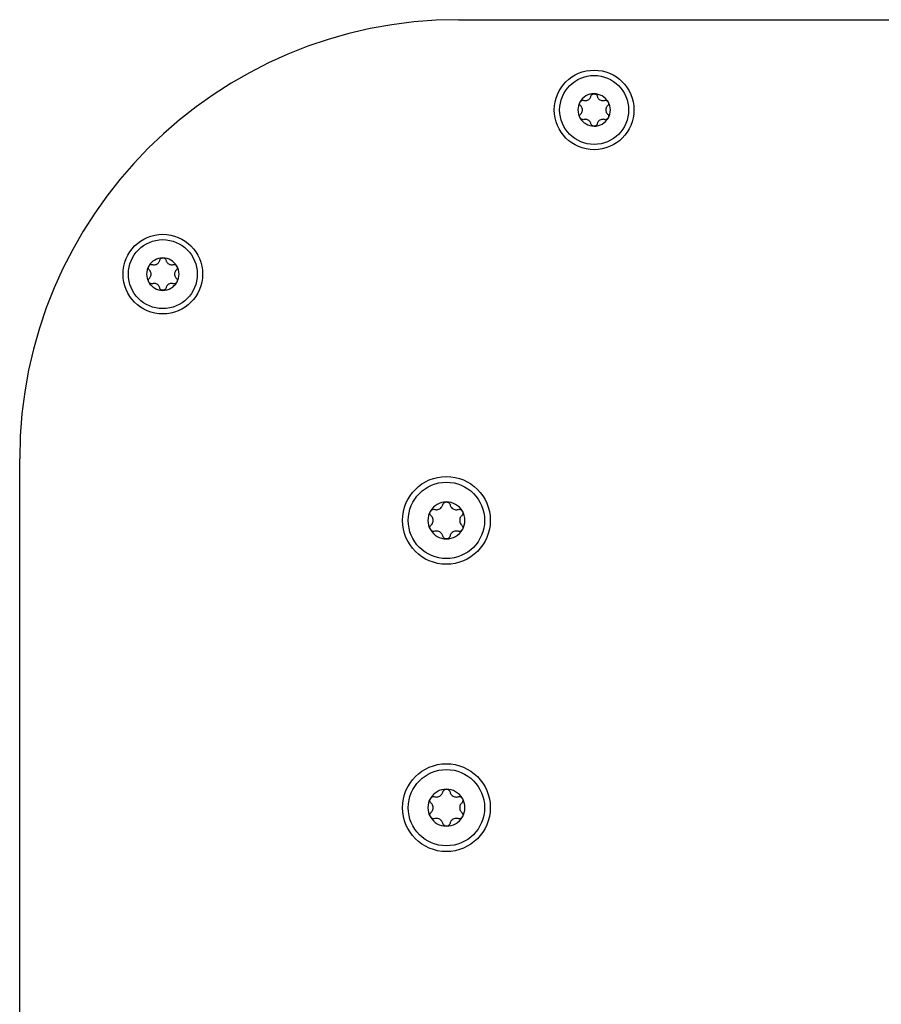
# Model space of a CAD drawing. Extents: x 1107 to 4046, y 937 to 3355.
# Tile 11 of 49: x 2082 to 2187, y 1297 to 1417. Entities that reach past the tile are written whole.
import ezdxf

# ---------------------------------------------------------------- set-up
doc = ezdxf.new("R2010")
doc.units = 0
doc.layers.add('KF_VIDA_L_+_C_TOP', color=7, linetype='CONTINUOUS')

# ---------------------------------------------------------------- blocks, each defined once
blk = doc.blocks.new('KF_VIDA_L_+_C_TOP')
at = {"layer": 'KF_VIDA_L_+_C_TOP'}
for p, q in [((-51.5, 0), (51.5, 0)), ((-105, -311.5), (-105, -53.5))]:
    blk.add_line(p, q, dxfattribs=at)
for centre, radius in [((-35, -11), 4.85), ((-35, -11), 4.2), ((-87.56, -31), 4.85), ((-87.56, -31), 4.2), ((-53, -61), 5.35), ((-53, -61), 4.65), ((-53, -96), 5.35), ((-53, -96), 4.65)]:
    blk.add_circle(centre, radius, dxfattribs=at)
for centre, radius, start, end in [((-51.5, -53.5), 53.5, 90, 180), ((-35, -11), 1.98, 90, 150), ((-35, -11), 1.97, 30, 90), ((-35, -11), 1.98, 150, 210), ((-35, -11), 1.98, 330, 30), ((-35, -11), 1.97, 210, 270), ((-35, -11), 1.98, 270, 330), ((-87.56, -31), 1.98, 90, 150), ((-87.56, -31), 1.97, 30, 90), ((-87.56, -31), 1.98, 150, 210), ((-87.56, -31), 1.98, 330, 30), ((-87.56, -31), 1.97, 210, 270), ((-87.56, -31), 1.98, 270, 330), ((-53, -61), 2.25, 90, 150), ((-53, -61), 2.25, 30, 90), ((-53, -61), 2.25, 150, 210), ((-53, -61), 2.25, 330, 30), ((-53, -61), 2.25, 210, 270), ((-53, -61), 2.25, 270, 330), ((-53, -96), 2.25, 90, 150), ((-53, -96), 2.25, 30, 90), ((-53, -96), 2.25, 150, 210), ((-53, -96), 2.25, 330, 30), ((-53, -96), 2.25, 210, 270), ((-53, -96), 2.25, 270, 330)]:
    blk.add_arc(centre, radius, start, end, dxfattribs=at)
for points, knots in [([(-36.26, -9.83), (-36.2, -9.85), (-36.15, -9.86), (-36.04, -9.86), (-35.97, -9.86), (-35.84, -9.83), (-35.77, -9.8), (-35.65, -9.73), (-35.6, -9.69), (-35.5, -9.59), (-35.46, -9.53), (-35.41, -9.43), (-35.4, -9.38), (-35.38, -9.33)], [0.0316524, 0.0316524, 0.0316524, 0.0316524, 0.0483408, 0.0483408, 0.0683806, 0.0683806, 0.0884204, 0.0884204, 0.1084603, 0.1084603, 0.1285001, 0.1285001, 0.1451885, 0.1451885, 0.1451885, 0.1451885]), ([(-35.38, -9.33), (-35.37, -9.27), (-35.35, -9.22), (-35.28, -9.13), (-35.23, -9.09), (-35.12, -9.04), (-35.06, -9.02), (-35, -9.02)], [0.0210583, 0.0210583, 0.0210583, 0.0210583, 0.03895374, 0.03895374, 0.05689242, 0.05689242, 0.0748311, 0.0748311, 0.0748311, 0.0748311]), ([(-35, -9.02), (-34.94, -9.02), (-34.88, -9.04), (-34.77, -9.09), (-34.72, -9.13), (-34.65, -9.22), (-34.63, -9.27), (-34.62, -9.33)], [0.0748311, 0.0748311, 0.0748311, 0.0748311, 0.09276978, 0.09276978, 0.11070846, 0.11070846, 0.12860391, 0.12860391, 0.12860391, 0.12860391]), ([(-34.62, -9.33), (-34.6, -9.38), (-34.59, -9.43), (-34.54, -9.53), (-34.5, -9.59), (-34.4, -9.69), (-34.35, -9.73), (-34.23, -9.8), (-34.16, -9.83), (-34.03, -9.86), (-33.96, -9.86), (-33.85, -9.86), (-33.8, -9.85), (-33.74, -9.83)], [0.0316524, 0.0316524, 0.0316524, 0.0316524, 0.0483408, 0.0483408, 0.0683806, 0.0683806, 0.0884204, 0.0884204, 0.1084603, 0.1084603, 0.1285001, 0.1285001, 0.1451885, 0.1451885, 0.1451885, 0.1451885]), ([(-36.64, -10.5), (-36.68, -10.46), (-36.71, -10.41), (-36.76, -10.31), (-36.77, -10.25), (-36.76, -10.13), (-36.74, -10.06), (-36.71, -10.01)], [0.02105829, 0.02105829, 0.02105829, 0.02105829, 0.03895374, 0.03895374, 0.05689242, 0.05689242, 0.0748311, 0.0748311, 0.0748311, 0.0748311]), ([(-36.71, -10.01), (-36.68, -9.96), (-36.64, -9.91), (-36.54, -9.85), (-36.48, -9.83), (-36.37, -9.81), (-36.31, -9.82), (-36.26, -9.83)], [0.0748311, 0.0748311, 0.0748311, 0.0748311, 0.09276978, 0.09276978, 0.11070846, 0.11070846, 0.12860391, 0.12860391, 0.12860391, 0.12860391]), ([(-36.64, -11.5), (-36.6, -11.47), (-36.57, -11.43), (-36.5, -11.33), (-36.47, -11.27), (-36.43, -11.14), (-36.42, -11.07), (-36.42, -10.93), (-36.43, -10.86), (-36.47, -10.73), (-36.5, -10.67), (-36.57, -10.57), (-36.6, -10.53), (-36.64, -10.5)], [0.0316524, 0.0316524, 0.0316524, 0.0316524, 0.0483408, 0.0483408, 0.0683806, 0.0683806, 0.0884204, 0.0884204, 0.1084603, 0.1084603, 0.1285001, 0.1285001, 0.1451885, 0.1451885, 0.1451885, 0.1451885]), ([(-33.74, -9.83), (-33.69, -9.82), (-33.63, -9.81), (-33.52, -9.83), (-33.46, -9.85), (-33.36, -9.91), (-33.32, -9.96), (-33.29, -10.01)], [0.02105829, 0.02105829, 0.02105829, 0.02105829, 0.03895374, 0.03895374, 0.05689242, 0.05689242, 0.0748311, 0.0748311, 0.0748311, 0.0748311]), ([(-33.36, -10.5), (-33.4, -10.53), (-33.43, -10.57), (-33.5, -10.67), (-33.53, -10.73), (-33.57, -10.86), (-33.58, -10.93), (-33.58, -11.07), (-33.57, -11.14), (-33.53, -11.27), (-33.5, -11.33), (-33.43, -11.43), (-33.4, -11.47), (-33.36, -11.5)], [0.0316524, 0.0316524, 0.0316524, 0.0316524, 0.0483408, 0.0483408, 0.0683806, 0.0683806, 0.0884204, 0.0884204, 0.1084603, 0.1084603, 0.1285001, 0.1285001, 0.1451885, 0.1451885, 0.1451885, 0.1451885]), ([(-33.29, -10.01), (-33.26, -10.06), (-33.24, -10.13), (-33.23, -10.25), (-33.24, -10.31), (-33.29, -10.41), (-33.32, -10.46), (-33.36, -10.5)], [0.0748311, 0.0748311, 0.0748311, 0.0748311, 0.09276978, 0.09276978, 0.11070846, 0.11070846, 0.12860391, 0.12860391, 0.12860391, 0.12860391]), ([(-36.71, -11.99), (-36.74, -11.94), (-36.76, -11.87), (-36.77, -11.75), (-36.76, -11.69), (-36.71, -11.59), (-36.68, -11.54), (-36.64, -11.5)], [0.0748311, 0.0748311, 0.0748311, 0.0748311, 0.09276978, 0.09276978, 0.11070846, 0.11070846, 0.12860391, 0.12860391, 0.12860391, 0.12860391]), ([(-36.26, -12.17), (-36.31, -12.18), (-36.37, -12.19), (-36.48, -12.17), (-36.54, -12.15), (-36.64, -12.09), (-36.68, -12.04), (-36.71, -11.99)], [0.02105829, 0.02105829, 0.02105829, 0.02105829, 0.03895374, 0.03895374, 0.05689242, 0.05689242, 0.0748311, 0.0748311, 0.0748311, 0.0748311]), ([(-33.29, -11.99), (-33.32, -12.04), (-33.36, -12.09), (-33.46, -12.15), (-33.52, -12.17), (-33.63, -12.19), (-33.69, -12.18), (-33.74, -12.17)], [0.0748311, 0.0748311, 0.0748311, 0.0748311, 0.09276978, 0.09276978, 0.11070846, 0.11070846, 0.12860391, 0.12860391, 0.12860391, 0.12860391]), ([(-33.36, -11.5), (-33.32, -11.54), (-33.29, -11.59), (-33.24, -11.69), (-33.23, -11.75), (-33.24, -11.87), (-33.26, -11.94), (-33.29, -11.99)], [0.02105829, 0.02105829, 0.02105829, 0.02105829, 0.03895374, 0.03895374, 0.05689242, 0.05689242, 0.0748311, 0.0748311, 0.0748311, 0.0748311]), ([(-35.38, -12.67), (-35.4, -12.62), (-35.41, -12.57), (-35.46, -12.47), (-35.5, -12.41), (-35.6, -12.31), (-35.65, -12.27), (-35.77, -12.2), (-35.84, -12.17), (-35.97, -12.14), (-36.04, -12.14), (-36.15, -12.14), (-36.2, -12.15), (-36.26, -12.17)], [0.0316524, 0.0316524, 0.0316524, 0.0316524, 0.0483408, 0.0483408, 0.0683806, 0.0683806, 0.0884204, 0.0884204, 0.1084603, 0.1084603, 0.1285001, 0.1285001, 0.1451885, 0.1451885, 0.1451885, 0.1451885]), ([(-35, -12.97), (-35.06, -12.97), (-35.12, -12.96), (-35.23, -12.91), (-35.28, -12.87), (-35.35, -12.78), (-35.37, -12.73), (-35.38, -12.67)], [0.0748311, 0.0748311, 0.0748311, 0.0748311, 0.09276978, 0.09276978, 0.11070846, 0.11070846, 0.12860391, 0.12860391, 0.12860391, 0.12860391]), ([(-34.62, -12.67), (-34.63, -12.73), (-34.65, -12.78), (-34.72, -12.87), (-34.77, -12.91), (-34.88, -12.96), (-34.94, -12.97), (-35, -12.97)], [0.02105829, 0.02105829, 0.02105829, 0.02105829, 0.03895374, 0.03895374, 0.05689242, 0.05689242, 0.0748311, 0.0748311, 0.0748311, 0.0748311]), ([(-33.74, -12.17), (-33.8, -12.15), (-33.85, -12.14), (-33.96, -12.14), (-34.03, -12.14), (-34.16, -12.17), (-34.23, -12.2), (-34.35, -12.27), (-34.4, -12.31), (-34.5, -12.41), (-34.54, -12.47), (-34.59, -12.57), (-34.6, -12.62), (-34.62, -12.67)], [0.0316524, 0.0316524, 0.0316524, 0.0316524, 0.0483408, 0.0483408, 0.0683806, 0.0683806, 0.0884204, 0.0884204, 0.1084603, 0.1084603, 0.1285001, 0.1285001, 0.1451885, 0.1451885, 0.1451885, 0.1451885]), ([(-89.27, -30.01), (-89.24, -29.96), (-89.19, -29.91), (-89.09, -29.85), (-89.03, -29.83), (-88.92, -29.81), (-88.86, -29.82), (-88.81, -29.83)], [0.0748311, 0.0748311, 0.0748311, 0.0748311, 0.09276978, 0.09276978, 0.11070846, 0.11070846, 0.12860391, 0.12860391, 0.12860391, 0.12860391]), ([(-88.81, -29.83), (-88.76, -29.85), (-88.71, -29.86), (-88.6, -29.86), (-88.53, -29.86), (-88.39, -29.83), (-88.32, -29.8), (-88.21, -29.73), (-88.15, -29.69), (-88.06, -29.59), (-88.02, -29.53), (-87.97, -29.43), (-87.95, -29.38), (-87.94, -29.33)], [0.0316524, 0.0316524, 0.0316524, 0.0316524, 0.0483408, 0.0483408, 0.0683806, 0.0683806, 0.0884204, 0.0884204, 0.1084603, 0.1084603, 0.1285001, 0.1285001, 0.1451885, 0.1451885, 0.1451885, 0.1451885]), ([(-87.94, -29.33), (-87.93, -29.27), (-87.9, -29.22), (-87.83, -29.13), (-87.79, -29.09), (-87.68, -29.04), (-87.62, -29.02), (-87.56, -29.02)], [0.0210583, 0.0210583, 0.0210583, 0.0210583, 0.03895374, 0.03895374, 0.05689242, 0.05689242, 0.0748311, 0.0748311, 0.0748311, 0.0748311]), ([(-87.56, -29.02), (-87.5, -29.02), (-87.43, -29.04), (-87.32, -29.09), (-87.28, -29.13), (-87.21, -29.22), (-87.18, -29.27), (-87.17, -29.33)], [0.0748311, 0.0748311, 0.0748311, 0.0748311, 0.09276978, 0.09276978, 0.11070846, 0.11070846, 0.12860391, 0.12860391, 0.12860391, 0.12860391]), ([(-87.17, -29.33), (-87.16, -29.38), (-87.14, -29.43), (-87.09, -29.53), (-87.05, -29.59), (-86.96, -29.69), (-86.9, -29.73), (-86.79, -29.8), (-86.72, -29.83), (-86.58, -29.86), (-86.52, -29.86), (-86.4, -29.86), (-86.35, -29.85), (-86.3, -29.83)], [0.0316524, 0.0316524, 0.0316524, 0.0316524, 0.0483408, 0.0483408, 0.0683806, 0.0683806, 0.0884204, 0.0884204, 0.1084603, 0.1084603, 0.1285001, 0.1285001, 0.1451885, 0.1451885, 0.1451885, 0.1451885]), ([(-86.3, -29.83), (-86.25, -29.82), (-86.19, -29.81), (-86.08, -29.83), (-86.02, -29.85), (-85.92, -29.91), (-85.88, -29.96), (-85.85, -30.01)], [0.02105829, 0.02105829, 0.02105829, 0.02105829, 0.03895374, 0.03895374, 0.05689242, 0.05689242, 0.0748311, 0.0748311, 0.0748311, 0.0748311]), ([(-89.19, -30.5), (-89.24, -30.46), (-89.27, -30.41), (-89.31, -30.31), (-89.32, -30.25), (-89.31, -30.13), (-89.3, -30.06), (-89.27, -30.01)], [0.02105829, 0.02105829, 0.02105829, 0.02105829, 0.03895374, 0.03895374, 0.05689242, 0.05689242, 0.0748311, 0.0748311, 0.0748311, 0.0748311]), ([(-89.19, -31.5), (-89.16, -31.47), (-89.12, -31.43), (-89.06, -31.33), (-89.03, -31.27), (-88.99, -31.14), (-88.98, -31.07), (-88.98, -30.93), (-88.99, -30.86), (-89.03, -30.73), (-89.06, -30.67), (-89.12, -30.57), (-89.16, -30.53), (-89.19, -30.5)], [0.0316524, 0.0316524, 0.0316524, 0.0316524, 0.0483408, 0.0483408, 0.0683806, 0.0683806, 0.0884204, 0.0884204, 0.1084603, 0.1084603, 0.1285001, 0.1285001, 0.1451885, 0.1451885, 0.1451885, 0.1451885]), ([(-85.92, -30.5), (-85.95, -30.53), (-85.99, -30.57), (-86.05, -30.67), (-86.08, -30.73), (-86.12, -30.86), (-86.13, -30.93), (-86.13, -31.07), (-86.12, -31.14), (-86.08, -31.27), (-86.05, -31.33), (-85.99, -31.43), (-85.95, -31.47), (-85.92, -31.5)], [0.0316524, 0.0316524, 0.0316524, 0.0316524, 0.0483408, 0.0483408, 0.0683806, 0.0683806, 0.0884204, 0.0884204, 0.1084603, 0.1084603, 0.1285001, 0.1285001, 0.1451885, 0.1451885, 0.1451885, 0.1451885]), ([(-85.85, -30.01), (-85.82, -30.06), (-85.8, -30.13), (-85.79, -30.25), (-85.8, -30.31), (-85.84, -30.41), (-85.88, -30.46), (-85.92, -30.5)], [0.0748311, 0.0748311, 0.0748311, 0.0748311, 0.09276978, 0.09276978, 0.11070846, 0.11070846, 0.12860391, 0.12860391, 0.12860391, 0.12860391]), ([(-89.27, -31.99), (-89.3, -31.94), (-89.31, -31.87), (-89.32, -31.75), (-89.31, -31.69), (-89.27, -31.59), (-89.24, -31.54), (-89.19, -31.5)], [0.0748311, 0.0748311, 0.0748311, 0.0748311, 0.09276978, 0.09276978, 0.11070846, 0.11070846, 0.12860391, 0.12860391, 0.12860391, 0.12860391]), ([(-88.81, -32.17), (-88.86, -32.18), (-88.92, -32.19), (-89.03, -32.17), (-89.09, -32.15), (-89.19, -32.09), (-89.24, -32.04), (-89.27, -31.99)], [0.02105829, 0.02105829, 0.02105829, 0.02105829, 0.03895374, 0.03895374, 0.05689242, 0.05689242, 0.0748311, 0.0748311, 0.0748311, 0.0748311]), ([(-87.94, -32.67), (-87.95, -32.62), (-87.97, -32.57), (-88.02, -32.47), (-88.06, -32.41), (-88.15, -32.31), (-88.21, -32.27), (-88.32, -32.2), (-88.39, -32.17), (-88.53, -32.14), (-88.6, -32.14), (-88.71, -32.14), (-88.76, -32.15), (-88.81, -32.17)], [0.0316524, 0.0316524, 0.0316524, 0.0316524, 0.0483408, 0.0483408, 0.0683806, 0.0683806, 0.0884204, 0.0884204, 0.1084603, 0.1084603, 0.1285001, 0.1285001, 0.1451885, 0.1451885, 0.1451885, 0.1451885]), ([(-86.3, -32.17), (-86.35, -32.15), (-86.4, -32.14), (-86.52, -32.14), (-86.58, -32.14), (-86.72, -32.17), (-86.79, -32.2), (-86.9, -32.27), (-86.96, -32.31), (-87.05, -32.41), (-87.09, -32.47), (-87.14, -32.57), (-87.16, -32.62), (-87.17, -32.67)], [0.0316524, 0.0316524, 0.0316524, 0.0316524, 0.0483408, 0.0483408, 0.0683806, 0.0683806, 0.0884204, 0.0884204, 0.1084603, 0.1084603, 0.1285001, 0.1285001, 0.1451885, 0.1451885, 0.1451885, 0.1451885]), ([(-85.85, -31.99), (-85.88, -32.04), (-85.92, -32.09), (-86.02, -32.15), (-86.08, -32.17), (-86.19, -32.19), (-86.25, -32.18), (-86.3, -32.17)], [0.0748311, 0.0748311, 0.0748311, 0.0748311, 0.09276978, 0.09276978, 0.11070846, 0.11070846, 0.12860391, 0.12860391, 0.12860391, 0.12860391]), ([(-85.92, -31.5), (-85.88, -31.54), (-85.84, -31.59), (-85.8, -31.69), (-85.79, -31.75), (-85.8, -31.87), (-85.82, -31.94), (-85.85, -31.99)], [0.02105829, 0.02105829, 0.02105829, 0.02105829, 0.03895374, 0.03895374, 0.05689242, 0.05689242, 0.0748311, 0.0748311, 0.0748311, 0.0748311]), ([(-87.56, -32.97), (-87.62, -32.97), (-87.68, -32.96), (-87.79, -32.91), (-87.83, -32.87), (-87.9, -32.78), (-87.93, -32.73), (-87.94, -32.67)], [0.0748311, 0.0748311, 0.0748311, 0.0748311, 0.09276978, 0.09276978, 0.11070846, 0.11070846, 0.12860391, 0.12860391, 0.12860391, 0.12860391]), ([(-87.17, -32.67), (-87.18, -32.73), (-87.21, -32.78), (-87.28, -32.87), (-87.32, -32.91), (-87.43, -32.96), (-87.5, -32.97), (-87.56, -32.97)], [0.02105829, 0.02105829, 0.02105829, 0.02105829, 0.03895374, 0.03895374, 0.05689242, 0.05689242, 0.0748311, 0.0748311, 0.0748311, 0.0748311]), ([(-53.44, -59.1), (-53.42, -59.03), (-53.39, -58.97), (-53.32, -58.87), (-53.26, -58.83), (-53.14, -58.77), (-53.07, -58.75), (-53, -58.75)], [0.02399046, 0.02399046, 0.02399046, 0.02399046, 0.04437768, 0.04437768, 0.06481415, 0.06481415, 0.08525062, 0.08525062, 0.08525062, 0.08525062]), ([(-53, -58.75), (-52.93, -58.75), (-52.86, -58.77), (-52.74, -58.83), (-52.68, -58.87), (-52.61, -58.97), (-52.58, -59.03), (-52.56, -59.1)], [0.08525062, 0.08525062, 0.08525062, 0.08525062, 0.10568709, 0.10568709, 0.12612356, 0.12612356, 0.14651078, 0.14651078, 0.14651078, 0.14651078]), ([(-54.87, -60.43), (-54.91, -60.38), (-54.95, -60.33), (-55, -60.21), (-55.01, -60.14), (-55, -60), (-54.98, -59.93), (-54.95, -59.87)], [0.02399046, 0.02399046, 0.02399046, 0.02399046, 0.04437768, 0.04437768, 0.06481415, 0.06481415, 0.08525062, 0.08525062, 0.08525062, 0.08525062]), ([(-54.95, -59.87), (-54.91, -59.82), (-54.86, -59.76), (-54.75, -59.69), (-54.68, -59.66), (-54.56, -59.65), (-54.49, -59.65), (-54.43, -59.67)], [0.08525062, 0.08525062, 0.08525062, 0.08525062, 0.10568709, 0.10568709, 0.12612356, 0.12612356, 0.14651078, 0.14651078, 0.14651078, 0.14651078]), ([(-54.43, -59.67), (-54.37, -59.69), (-54.31, -59.7), (-54.18, -59.7), (-54.11, -59.7), (-53.95, -59.66), (-53.88, -59.63), (-53.74, -59.56), (-53.68, -59.51), (-53.57, -59.39), (-53.53, -59.33), (-53.47, -59.21), (-53.45, -59.15), (-53.44, -59.1)], [0.0360597, 0.0360597, 0.0360597, 0.0360597, 0.0550718, 0.0550718, 0.077902, 0.077902, 0.1007321, 0.1007321, 0.1235623, 0.1235623, 0.1463925, 0.1463925, 0.1654046, 0.1654046, 0.1654046, 0.1654046]), ([(-52.56, -59.1), (-52.55, -59.15), (-52.53, -59.21), (-52.47, -59.33), (-52.43, -59.39), (-52.32, -59.51), (-52.26, -59.56), (-52.12, -59.63), (-52.05, -59.66), (-51.89, -59.7), (-51.82, -59.7), (-51.69, -59.7), (-51.63, -59.69), (-51.57, -59.67)], [0.0360597, 0.0360597, 0.0360597, 0.0360597, 0.0550718, 0.0550718, 0.077902, 0.077902, 0.1007321, 0.1007321, 0.1235623, 0.1235623, 0.1463925, 0.1463925, 0.1654046, 0.1654046, 0.1654046, 0.1654046]), ([(-51.57, -59.67), (-51.51, -59.65), (-51.44, -59.65), (-51.32, -59.66), (-51.25, -59.69), (-51.14, -59.76), (-51.09, -59.82), (-51.05, -59.87)], [0.02399046, 0.02399046, 0.02399046, 0.02399046, 0.04437768, 0.04437768, 0.06481415, 0.06481415, 0.08525062, 0.08525062, 0.08525062, 0.08525062]), ([(-51.05, -59.87), (-51.02, -59.93), (-51, -60), (-50.99, -60.14), (-51, -60.21), (-51.05, -60.33), (-51.09, -60.38), (-51.13, -60.43)], [0.08525062, 0.08525062, 0.08525062, 0.08525062, 0.10568709, 0.10568709, 0.12612356, 0.12612356, 0.14651078, 0.14651078, 0.14651078, 0.14651078]), ([(-54.87, -61.57), (-54.82, -61.53), (-54.79, -61.49), (-54.71, -61.38), (-54.68, -61.31), (-54.63, -61.16), (-54.62, -61.08), (-54.62, -60.92), (-54.63, -60.84), (-54.68, -60.69), (-54.71, -60.62), (-54.79, -60.51), (-54.82, -60.47), (-54.87, -60.43)], [0.0360597, 0.0360597, 0.0360597, 0.0360597, 0.0550718, 0.0550718, 0.077902, 0.077902, 0.1007321, 0.1007321, 0.1235623, 0.1235623, 0.1463925, 0.1463925, 0.1654046, 0.1654046, 0.1654046, 0.1654046]), ([(-51.13, -60.43), (-51.18, -60.47), (-51.21, -60.51), (-51.29, -60.62), (-51.32, -60.69), (-51.37, -60.84), (-51.38, -60.92), (-51.38, -61.08), (-51.37, -61.16), (-51.32, -61.31), (-51.29, -61.38), (-51.21, -61.49), (-51.18, -61.53), (-51.13, -61.57)], [0.0360597, 0.0360597, 0.0360597, 0.0360597, 0.0550718, 0.0550718, 0.077902, 0.077902, 0.1007321, 0.1007321, 0.1235623, 0.1235623, 0.1463925, 0.1463925, 0.1654046, 0.1654046, 0.1654046, 0.1654046]), ([(-54.95, -62.12), (-54.98, -62.07), (-55, -62), (-55.01, -61.86), (-55, -61.79), (-54.95, -61.67), (-54.91, -61.62), (-54.87, -61.57)], [0.08525062, 0.08525062, 0.08525062, 0.08525062, 0.10568709, 0.10568709, 0.12612356, 0.12612356, 0.14651078, 0.14651078, 0.14651078, 0.14651078]), ([(-54.43, -62.33), (-54.49, -62.35), (-54.56, -62.35), (-54.68, -62.34), (-54.75, -62.31), (-54.86, -62.24), (-54.91, -62.18), (-54.95, -62.12)], [0.02399046, 0.02399046, 0.02399046, 0.02399046, 0.04437768, 0.04437768, 0.06481415, 0.06481415, 0.08525062, 0.08525062, 0.08525062, 0.08525062]), ([(-53.44, -62.9), (-53.45, -62.85), (-53.47, -62.79), (-53.53, -62.67), (-53.57, -62.61), (-53.68, -62.49), (-53.74, -62.44), (-53.88, -62.37), (-53.95, -62.34), (-54.11, -62.3), (-54.18, -62.3), (-54.31, -62.3), (-54.37, -62.31), (-54.43, -62.33)], [0.0360597, 0.0360597, 0.0360597, 0.0360597, 0.0550718, 0.0550718, 0.077902, 0.077902, 0.1007321, 0.1007321, 0.1235623, 0.1235623, 0.1463925, 0.1463925, 0.1654046, 0.1654046, 0.1654046, 0.1654046]), ([(-51.57, -62.33), (-51.63, -62.31), (-51.69, -62.3), (-51.82, -62.3), (-51.89, -62.3), (-52.05, -62.34), (-52.12, -62.37), (-52.26, -62.44), (-52.32, -62.49), (-52.43, -62.61), (-52.47, -62.67), (-52.53, -62.79), (-52.55, -62.85), (-52.56, -62.9)], [0.0360597, 0.0360597, 0.0360597, 0.0360597, 0.0550718, 0.0550718, 0.077902, 0.077902, 0.1007321, 0.1007321, 0.1235623, 0.1235623, 0.1463925, 0.1463925, 0.1654046, 0.1654046, 0.1654046, 0.1654046]), ([(-51.05, -62.12), (-51.09, -62.18), (-51.14, -62.24), (-51.25, -62.31), (-51.32, -62.34), (-51.44, -62.35), (-51.51, -62.35), (-51.57, -62.33)], [0.08525062, 0.08525062, 0.08525062, 0.08525062, 0.10568709, 0.10568709, 0.12612356, 0.12612356, 0.14651078, 0.14651078, 0.14651078, 0.14651078]), ([(-51.13, -61.57), (-51.09, -61.62), (-51.05, -61.67), (-51, -61.79), (-50.99, -61.86), (-51, -62), (-51.02, -62.07), (-51.05, -62.12)], [0.02399046, 0.02399046, 0.02399046, 0.02399046, 0.04437768, 0.04437768, 0.06481415, 0.06481415, 0.08525062, 0.08525062, 0.08525062, 0.08525062]), ([(-53, -63.25), (-53.07, -63.25), (-53.14, -63.23), (-53.26, -63.17), (-53.32, -63.13), (-53.39, -63.03), (-53.42, -62.97), (-53.44, -62.9)], [0.08525062, 0.08525062, 0.08525062, 0.08525062, 0.10568709, 0.10568709, 0.12612356, 0.12612356, 0.14651078, 0.14651078, 0.14651078, 0.14651078]), ([(-52.56, -62.9), (-52.58, -62.97), (-52.61, -63.03), (-52.68, -63.13), (-52.74, -63.17), (-52.86, -63.23), (-52.93, -63.25), (-53, -63.25)], [0.02399046, 0.02399046, 0.02399046, 0.02399046, 0.04437768, 0.04437768, 0.06481415, 0.06481415, 0.08525062, 0.08525062, 0.08525062, 0.08525062]), ([(-54.95, -94.87), (-54.91, -94.82), (-54.86, -94.76), (-54.75, -94.69), (-54.68, -94.66), (-54.56, -94.65), (-54.49, -94.65), (-54.43, -94.67)], [0.08525062, 0.08525062, 0.08525062, 0.08525062, 0.10568709, 0.10568709, 0.12612356, 0.12612356, 0.14651078, 0.14651078, 0.14651078, 0.14651078]), ([(-54.43, -94.67), (-54.37, -94.69), (-54.31, -94.7), (-54.18, -94.7), (-54.11, -94.7), (-53.95, -94.66), (-53.88, -94.63), (-53.74, -94.56), (-53.68, -94.51), (-53.57, -94.39), (-53.53, -94.33), (-53.47, -94.21), (-53.45, -94.15), (-53.44, -94.1)], [0.0360597, 0.0360597, 0.0360597, 0.0360597, 0.0550718, 0.0550718, 0.077902, 0.077902, 0.1007321, 0.1007321, 0.1235623, 0.1235623, 0.1463925, 0.1463925, 0.1654046, 0.1654046, 0.1654046, 0.1654046]), ([(-53.44, -94.1), (-53.42, -94.03), (-53.39, -93.97), (-53.32, -93.87), (-53.26, -93.83), (-53.14, -93.77), (-53.07, -93.75), (-53, -93.75)], [0.02399046, 0.02399046, 0.02399046, 0.02399046, 0.04437768, 0.04437768, 0.06481415, 0.06481415, 0.08525062, 0.08525062, 0.08525062, 0.08525062]), ([(-53, -93.75), (-52.93, -93.75), (-52.86, -93.77), (-52.74, -93.83), (-52.68, -93.87), (-52.61, -93.97), (-52.58, -94.03), (-52.56, -94.1)], [0.08525062, 0.08525062, 0.08525062, 0.08525062, 0.10568709, 0.10568709, 0.12612356, 0.12612356, 0.14651078, 0.14651078, 0.14651078, 0.14651078]), ([(-52.56, -94.1), (-52.55, -94.15), (-52.53, -94.21), (-52.47, -94.33), (-52.43, -94.39), (-52.32, -94.51), (-52.26, -94.56), (-52.12, -94.63), (-52.05, -94.66), (-51.89, -94.7), (-51.82, -94.7), (-51.69, -94.7), (-51.63, -94.69), (-51.57, -94.67)], [0.0360597, 0.0360597, 0.0360597, 0.0360597, 0.0550718, 0.0550718, 0.077902, 0.077902, 0.1007321, 0.1007321, 0.1235623, 0.1235623, 0.1463925, 0.1463925, 0.1654046, 0.1654046, 0.1654046, 0.1654046]), ([(-51.57, -94.67), (-51.51, -94.65), (-51.44, -94.65), (-51.32, -94.66), (-51.25, -94.69), (-51.14, -94.76), (-51.09, -94.82), (-51.05, -94.87)], [0.02399046, 0.02399046, 0.02399046, 0.02399046, 0.04437768, 0.04437768, 0.06481415, 0.06481415, 0.08525062, 0.08525062, 0.08525062, 0.08525062]), ([(-54.87, -95.43), (-54.91, -95.38), (-54.95, -95.33), (-55, -95.21), (-55.01, -95.14), (-55, -95), (-54.98, -94.93), (-54.95, -94.87)], [0.02399046, 0.02399046, 0.02399046, 0.02399046, 0.04437768, 0.04437768, 0.06481415, 0.06481415, 0.08525062, 0.08525062, 0.08525062, 0.08525062]), ([(-54.87, -96.57), (-54.82, -96.53), (-54.79, -96.49), (-54.71, -96.38), (-54.68, -96.31), (-54.63, -96.16), (-54.62, -96.08), (-54.62, -95.92), (-54.63, -95.84), (-54.68, -95.69), (-54.71, -95.62), (-54.79, -95.51), (-54.82, -95.47), (-54.87, -95.43)], [0.0360597, 0.0360597, 0.0360597, 0.0360597, 0.0550718, 0.0550718, 0.077902, 0.077902, 0.1007321, 0.1007321, 0.1235623, 0.1235623, 0.1463925, 0.1463925, 0.1654046, 0.1654046, 0.1654046, 0.1654046]), ([(-51.13, -95.43), (-51.18, -95.47), (-51.21, -95.51), (-51.29, -95.62), (-51.32, -95.69), (-51.37, -95.84), (-51.38, -95.92), (-51.38, -96.08), (-51.37, -96.16), (-51.32, -96.31), (-51.29, -96.38), (-51.21, -96.49), (-51.18, -96.53), (-51.13, -96.57)], [0.0360597, 0.0360597, 0.0360597, 0.0360597, 0.0550718, 0.0550718, 0.077902, 0.077902, 0.1007321, 0.1007321, 0.1235623, 0.1235623, 0.1463925, 0.1463925, 0.1654046, 0.1654046, 0.1654046, 0.1654046]), ([(-51.05, -94.87), (-51.02, -94.93), (-51, -95), (-50.99, -95.14), (-51, -95.21), (-51.05, -95.33), (-51.09, -95.38), (-51.13, -95.43)], [0.08525062, 0.08525062, 0.08525062, 0.08525062, 0.10568709, 0.10568709, 0.12612356, 0.12612356, 0.14651078, 0.14651078, 0.14651078, 0.14651078]), ([(-54.95, -97.12), (-54.98, -97.07), (-55, -97), (-55.01, -96.86), (-55, -96.79), (-54.95, -96.67), (-54.91, -96.62), (-54.87, -96.57)], [0.08525062, 0.08525062, 0.08525062, 0.08525062, 0.10568709, 0.10568709, 0.12612356, 0.12612356, 0.14651078, 0.14651078, 0.14651078, 0.14651078]), ([(-54.43, -97.33), (-54.49, -97.35), (-54.56, -97.35), (-54.68, -97.34), (-54.75, -97.31), (-54.86, -97.24), (-54.91, -97.18), (-54.95, -97.12)], [0.02399046, 0.02399046, 0.02399046, 0.02399046, 0.04437768, 0.04437768, 0.06481415, 0.06481415, 0.08525062, 0.08525062, 0.08525062, 0.08525062]), ([(-51.05, -97.12), (-51.09, -97.18), (-51.14, -97.24), (-51.25, -97.31), (-51.32, -97.34), (-51.44, -97.35), (-51.51, -97.35), (-51.57, -97.33)], [0.08525062, 0.08525062, 0.08525062, 0.08525062, 0.10568709, 0.10568709, 0.12612356, 0.12612356, 0.14651078, 0.14651078, 0.14651078, 0.14651078]), ([(-51.13, -96.57), (-51.09, -96.62), (-51.05, -96.67), (-51, -96.79), (-50.99, -96.86), (-51, -97), (-51.02, -97.07), (-51.05, -97.12)], [0.02399046, 0.02399046, 0.02399046, 0.02399046, 0.04437768, 0.04437768, 0.06481415, 0.06481415, 0.08525062, 0.08525062, 0.08525062, 0.08525062]), ([(-53.44, -97.9), (-53.45, -97.85), (-53.47, -97.79), (-53.53, -97.67), (-53.57, -97.61), (-53.68, -97.49), (-53.74, -97.44), (-53.88, -97.37), (-53.95, -97.34), (-54.11, -97.3), (-54.18, -97.3), (-54.31, -97.3), (-54.37, -97.31), (-54.43, -97.33)], [0.0360597, 0.0360597, 0.0360597, 0.0360597, 0.0550718, 0.0550718, 0.077902, 0.077902, 0.1007321, 0.1007321, 0.1235623, 0.1235623, 0.1463925, 0.1463925, 0.1654046, 0.1654046, 0.1654046, 0.1654046]), ([(-53, -98.25), (-53.07, -98.25), (-53.14, -98.23), (-53.26, -98.17), (-53.32, -98.13), (-53.39, -98.03), (-53.42, -97.97), (-53.44, -97.9)], [0.08525062, 0.08525062, 0.08525062, 0.08525062, 0.10568709, 0.10568709, 0.12612356, 0.12612356, 0.14651078, 0.14651078, 0.14651078, 0.14651078]), ([(-52.56, -97.9), (-52.58, -97.97), (-52.61, -98.03), (-52.68, -98.13), (-52.74, -98.17), (-52.86, -98.23), (-52.93, -98.25), (-53, -98.25)], [0.02399046, 0.02399046, 0.02399046, 0.02399046, 0.04437768, 0.04437768, 0.06481415, 0.06481415, 0.08525062, 0.08525062, 0.08525062, 0.08525062]), ([(-51.57, -97.33), (-51.63, -97.31), (-51.69, -97.3), (-51.82, -97.3), (-51.89, -97.3), (-52.05, -97.34), (-52.12, -97.37), (-52.26, -97.44), (-52.32, -97.49), (-52.43, -97.61), (-52.47, -97.67), (-52.53, -97.79), (-52.55, -97.85), (-52.56, -97.9)], [0.0360597, 0.0360597, 0.0360597, 0.0360597, 0.0550718, 0.0550718, 0.077902, 0.077902, 0.1007321, 0.1007321, 0.1235623, 0.1235623, 0.1463925, 0.1463925, 0.1654046, 0.1654046, 0.1654046, 0.1654046])]:
    blk.add_open_spline(points, degree=3, knots=knots, dxfattribs=at)

msp = doc.modelspace()

# ---------------------------------------------------------------- block references
at = {"layer": 'KF_VIDA_L_+_C_TOP'}
msp.add_blockref('KF_VIDA_L_+_C_TOP', (2186.98, 1416.68), dxfattribs=at)

doc.saveas('drawing.dxf')
